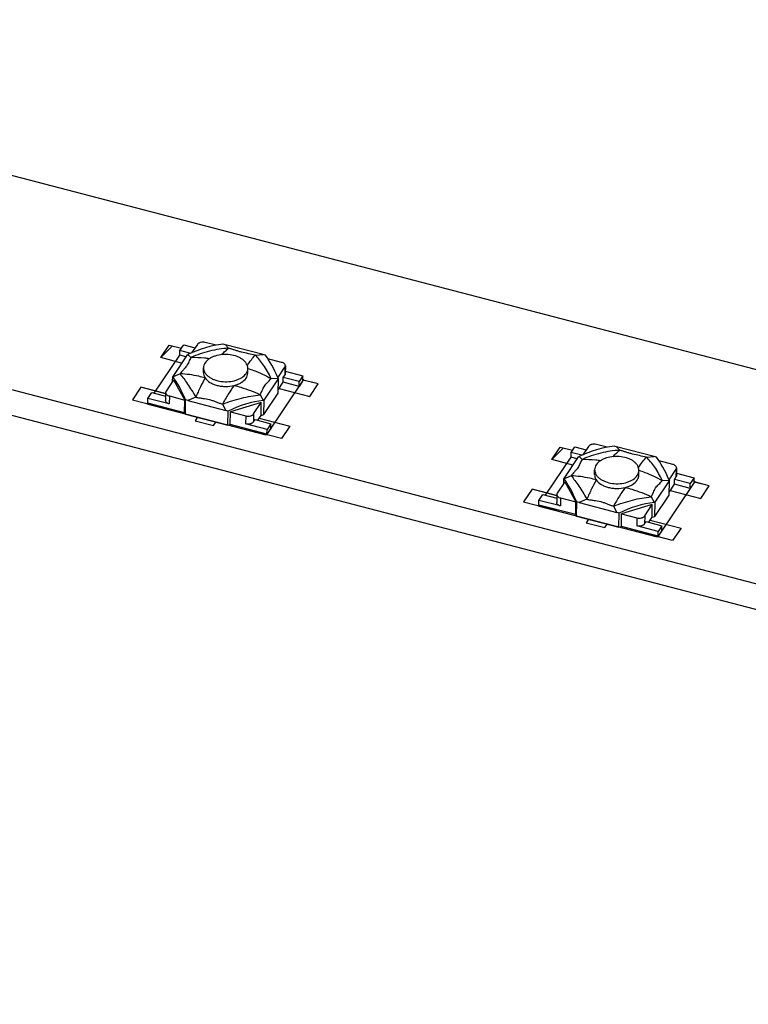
# Model space of a CAD drawing. Header units: millimetres. Extents: x 0 to 420, y 0 to 297.
# Tile 16 of 29: x 308 to 326, y 209 to 234. Entities that reach past the tile are written whole.
import ezdxf

# ---------------------------------------------------------------- set-up
doc = ezdxf.new("R2010")
doc.units = ezdxf.units.MM
doc.header["$LTSCALE"] = 23.1
doc.layers.get('0').update_dxf_attribs({"linetype": 'CONTINUOUS'})
doc.layers.add('02___PRT_ALL_AXES', color=7, linetype='CONTINUOUS')
doc.layers.add('03___PRT_ALL_CURVES', color=7, linetype='CONTINUOUS')

msp = doc.modelspace()

# ---------------------------------------------------------------- linework, layer by layer
at = {"color": 7, "linetype": 'CONTINUOUS'}
for p, q in [((366.814, 214.462), (292.799, 233.778)), ((289.764, 229.249), (363.779, 209.934)), ((289.755, 228.618), (363.771, 209.303)), ((311.831, 225.554), (311.926, 225.696)), ((311.926, 225.696), (312.209, 225.622)), ((312.265, 225.705), (312.122, 225.493)), ((312.73, 225.684), (312.46, 225.754)), ((313.041, 225.611), (312.959, 225.697)), ((313.898, 225.452), (312.959, 225.697)), ((312.008, 225.443), (311.651, 224.911)), ((311.829, 225.436), (311.831, 225.554)), ((311.977, 225.397), (311.829, 225.436)), ((312.101, 225.484), (311.831, 225.554)), ((312.008, 225.443), (312.031, 225.454)), ((312.104, 225.378), (312.031, 225.454)), ((313.702, 225.439), (313.898, 225.452)), ((314.357, 225.259), (314.017, 225.348)), ((314.45, 225.172), (314.447, 224.975)), ((311.833, 224.974), (311.659, 224.899)), ((314.264, 224.877), (314.439, 225.138)), ((314.398, 224.884), (314.436, 224.941)), ((314.439, 225.138), (314.436, 224.941)), ((314.448, 225.037), (314.886, 224.923)), ((314.886, 224.923), (314.791, 224.782)), ((314.885, 224.805), (314.886, 224.923)), ((311.675, 224.826), (311.487, 224.545)), ((311.649, 224.787), (311.651, 224.911)), ((311.659, 224.899), (311.651, 224.911)), ((311.675, 224.826), (311.95, 224.324)), ((313.919, 224.319), (314.276, 224.851)), ((314.095, 224.858), (314.267, 224.87)), ((314.267, 224.87), (314.276, 224.851)), ((314.271, 224.496), (314.276, 224.851)), ((314.272, 224.58), (314.396, 224.766)), ((314.396, 224.766), (314.398, 224.884)), ((314.79, 224.663), (314.396, 224.766)), ((314.791, 224.782), (314.398, 224.884)), ((314.885, 224.805), (314.79, 224.663)), ((314.79, 224.663), (314.791, 224.782)), ((311.034, 224.365), (311.129, 224.507)), ((311.129, 224.507), (311.474, 224.417)), ((311.476, 224.511), (311.473, 224.314)), ((313.824, 224.455), (313.896, 224.316)), ((313.914, 223.964), (314.271, 224.496)), ((311.032, 224.247), (311.034, 224.365)), ((311.945, 224.009), (311.032, 224.247)), ((311.566, 224.227), (311.034, 224.365)), ((311.569, 224.424), (311.566, 224.227)), ((311.569, 224.424), (311.95, 224.324)), ((311.945, 224.009), (311.95, 224.324)), ((311.966, 223.97), (311.971, 224.325)), ((312.225, 224.394), (312.029, 224.31)), ((312.029, 224.31), (312.968, 224.065)), ((312.887, 224.221), (312.968, 224.065)), ((313.85, 224.259), (313.085, 224.028)), ((313.661, 223.977), (313.85, 224.259)), ((313.845, 223.943), (313.85, 224.259)), ((313.919, 224.319), (313.896, 224.316)), ((313.914, 223.964), (313.919, 224.319)), ((311.945, 224.009), (311.966, 223.97)), ((311.966, 223.97), (313.021, 223.695)), ((313.021, 223.695), (313.026, 224.049)), ((313.08, 223.713), (313.085, 224.028)), ((313.085, 224.028), (313.465, 223.929)), ((313.661, 223.977), (313.658, 223.78)), ((313.762, 223.82), (313.845, 223.943)), ((313.845, 223.943), (313.914, 223.964)), ((313.021, 223.695), (313.08, 223.713)), ((313.993, 223.475), (313.08, 223.713)), ((313.465, 223.929), (313.463, 223.732)), ((313.995, 223.593), (313.463, 223.732)), ((313.658, 223.78), (313.696, 223.837)), ((313.696, 223.837), (314.09, 223.734)), ((314.09, 223.734), (313.995, 223.593)), ((314.088, 223.616), (314.09, 223.734)), ((314.088, 223.616), (313.993, 223.475)), ((313.993, 223.475), (313.995, 223.593)), ((322.445, 223.148), (322.175, 223.219)), ((321.544, 222.901), (321.545, 223.019)), ((321.545, 223.019), (321.64, 223.161)), ((321.815, 222.949), (321.545, 223.019)), ((321.64, 223.161), (321.923, 223.087)), ((321.979, 223.17), (321.837, 222.958)), ((322.756, 223.076), (322.673, 223.162)), ((323.612, 222.917), (322.673, 223.162)), ((321.722, 222.908), (321.366, 222.375)), ((321.692, 222.862), (321.544, 222.901)), ((321.722, 222.908), (321.745, 222.919)), ((321.818, 222.843), (321.745, 222.919)), ((323.417, 222.903), (323.612, 222.917)), ((324.071, 222.724), (323.732, 222.813)), ((323.979, 222.342), (324.153, 222.603)), ((324.153, 222.603), (324.151, 222.406)), ((324.165, 222.637), (324.162, 222.44)), ((324.163, 222.502), (324.601, 222.388)), ((321.39, 222.291), (321.202, 222.01)), ((321.364, 222.252), (321.366, 222.375)), ((321.374, 222.364), (321.366, 222.375)), ((321.548, 222.439), (321.374, 222.364)), ((321.39, 222.291), (321.664, 221.789)), ((323.634, 221.784), (323.99, 222.316)), ((323.809, 222.323), (323.982, 222.335)), ((323.982, 222.335), (323.99, 222.316)), ((323.985, 221.961), (323.99, 222.316)), ((323.987, 222.045), (324.111, 222.231)), ((324.111, 222.231), (324.113, 222.349)), ((324.504, 222.128), (324.111, 222.231)), ((324.113, 222.349), (324.151, 222.406)), ((324.506, 222.246), (324.113, 222.349)), ((324.599, 222.27), (324.504, 222.128)), ((324.504, 222.128), (324.506, 222.246)), ((324.601, 222.388), (324.506, 222.246)), ((324.599, 222.27), (324.601, 222.388)), ((320.747, 221.712), (320.749, 221.83)), ((320.749, 221.83), (320.843, 221.972)), ((321.281, 221.691), (320.749, 221.83)), ((320.843, 221.972), (321.189, 221.882)), ((321.19, 221.976), (321.188, 221.778)), ((321.283, 221.889), (321.281, 221.691)), ((321.283, 221.889), (321.664, 221.789)), ((321.66, 221.474), (321.664, 221.789)), ((321.681, 221.435), (321.686, 221.789)), ((321.94, 221.859), (321.744, 221.775)), ((321.744, 221.775), (322.683, 221.53)), ((323.539, 221.919), (323.611, 221.781)), ((323.634, 221.784), (323.611, 221.781)), ((323.629, 221.429), (323.985, 221.961)), ((323.629, 221.429), (323.634, 221.784)), ((321.66, 221.474), (320.747, 221.712)), ((322.601, 221.686), (322.683, 221.53)), ((322.736, 221.16), (322.741, 221.514)), ((323.564, 221.723), (322.799, 221.493)), ((323.376, 221.442), (323.564, 221.723)), ((323.56, 221.408), (323.564, 221.723)), ((321.66, 221.474), (321.681, 221.435)), ((321.681, 221.435), (322.736, 221.16)), ((322.795, 221.178), (322.799, 221.493)), ((322.799, 221.493), (323.18, 221.394)), ((323.18, 221.394), (323.177, 221.197)), ((323.376, 221.442), (323.373, 221.245)), ((323.373, 221.245), (323.411, 221.302)), ((323.411, 221.302), (323.804, 221.199)), ((323.477, 221.285), (323.56, 221.408)), ((323.56, 221.408), (323.629, 221.429)), ((322.736, 221.16), (322.795, 221.178)), ((323.708, 220.939), (322.795, 221.178)), ((323.709, 221.058), (323.177, 221.197)), ((323.802, 221.081), (323.708, 220.939)), ((323.708, 220.939), (323.709, 221.058)), ((323.804, 221.199), (323.709, 221.058)), ((323.802, 221.081), (323.804, 221.199))]:
    msp.add_line(p, q, dxfattribs=at)
at = {"color": 4, "linetype": 'CONTINUOUS'}
for p, q in [((311.355, 225.377), (311.563, 225.688)), ((311.563, 225.688), (311.867, 225.609)), ((311.873, 225.242), (311.355, 225.377)), ((315.264, 224.723), (314.889, 224.82)), ((315.055, 224.411), (315.264, 224.723)), ((310.862, 224.641), (310.653, 224.33)), ((311.468, 224.483), (310.862, 224.641)), ((314.292, 224.61), (315.055, 224.411)), ((310.653, 224.33), (311.486, 224.112)), ((311.486, 224.112), (311.495, 224.126)), ((312.263, 223.893), (312.206, 223.808)), ((312.206, 223.808), (312.668, 223.687)), ((312.668, 223.687), (312.725, 223.772)), ((313.799, 223.874), (314.562, 223.675)), ((313.521, 223.581), (313.531, 223.595)), ((314.354, 223.364), (313.521, 223.581)), ((314.562, 223.675), (314.354, 223.364)), ((321.069, 222.842), (321.278, 223.153)), ((321.278, 223.153), (321.582, 223.074)), ((321.587, 222.707), (321.069, 222.842)), ((324.979, 222.187), (324.603, 222.285)), ((320.576, 222.106), (320.367, 221.795)), ((321.183, 221.947), (320.576, 222.106)), ((324.007, 222.075), (324.77, 221.876)), ((324.77, 221.876), (324.979, 222.187)), ((320.367, 221.795), (321.2, 221.577)), ((321.2, 221.577), (321.21, 221.591)), ((321.977, 221.358), (321.92, 221.273)), ((321.92, 221.273), (322.383, 221.152)), ((323.514, 221.339), (324.277, 221.14)), ((322.383, 221.152), (322.44, 221.237)), ((323.236, 221.046), (323.245, 221.06)), ((324.068, 220.829), (323.236, 221.046)), ((324.277, 221.14), (324.068, 220.829))]:
    msp.add_line(p, q, dxfattribs=at)
at = {"color": 2, "linetype": 'CONTINUOUS'}
for p, q in [((311.355, 225.377), (311.645, 225.667)), ((321.069, 222.842), (321.359, 223.132))]:
    msp.add_line(p, q, dxfattribs=at)
at = {"color": 7, "linetype": 'CONTINUOUS'}
for centre, major_axis, ratio, start_param, end_param in [((312.458, 223.613), (1.919, 1.607), 0.716684, 0.831193, 1.22235), ((312.265, 223.813), (3.253, -0.659), 0.600278, 1.478624, 1.496688), ((314.534, 223.221), (3.139, -1.764), 0.510101, 2.027894, 2.045957), ((314.077, 223.19), (-0.477, 2.472), 0.261556, -0.8752, -0.484042), ((311.795, 222.623), (-0.488, 2.507), 0.254193, -0.875241, -0.484083), ((311.336, 222.426), (3.253, -0.659), 0.600278, 1.478624, 1.496688), ((313.414, 222.2), (1.914, 1.663), 0.698167, 0.808271, 1.199429), ((313.604, 221.834), (3.139, -1.764), 0.510101, 2.027894, 2.045957), ((322.173, 221.077), (1.919, 1.607), 0.716684, 0.831193, 1.22235), ((321.98, 221.278), (3.253, -0.659), 0.600278, 1.478624, 1.496688), ((324.248, 220.686), (3.139, -1.764), 0.510101, 2.027894, 2.045957), ((323.791, 220.655), (-0.477, 2.472), 0.261556, -0.8752, -0.484042), ((321.51, 220.088), (-0.488, 2.507), 0.254193, -0.875241, -0.484083), ((321.051, 219.891), (3.253, -0.659), 0.600278, 1.478624, 1.496688), ((323.128, 219.665), (1.914, 1.663), 0.698167, 0.808271, 1.199429), ((323.319, 219.299), (3.139, -1.764), 0.510101, 2.027894, 2.045957)]:
    msp.add_ellipse(centre, major_axis=major_axis, ratio=ratio, start_param=start_param, end_param=end_param, dxfattribs=at)
for points, knots in [([(312.46, 225.754), (312.442, 225.759), (312.403, 225.764), (312.355, 225.758), (312.32, 225.747), (312.291, 225.733), (312.273, 225.717), (312.265, 225.705)], [0, 0, 0, 0, 0.273022, 0.545222, 0.673443, 0.792885, 1, 1, 1, 1]), ([(313.041, 225.611), (312.882, 225.603), (312.56, 225.555), (312.253, 225.446), (312.104, 225.378)], [0, 0, 0, 0, 0.492105, 1, 1, 1, 1]), ([(312.868, 225.451), (312.896, 225.482), (312.951, 225.538), (313.011, 225.589), (313.041, 225.611)], [0, 0, 0, 0, 0.524963, 1, 1, 1, 1]), ([(313.702, 225.439), (313.645, 225.452), (313.531, 225.476), (313.388, 225.505), (313.279, 225.537), (313.2, 225.562), (313.121, 225.588), (313.068, 225.604), (313.041, 225.611)], [0, 0, 0, 0, 0.256975, 0.513419, 0.636713, 0.757015, 0.877479, 1, 1, 1, 1]), ([(313.505, 225.178), (313.537, 225.228), (313.598, 225.319), (313.668, 225.403), (313.702, 225.439)], [0, 0, 0, 0, 0.540964, 1, 1, 1, 1]), ([(314.095, 224.858), (314.067, 224.918), (314.009, 225.032), (313.914, 225.189), (313.813, 225.324), (313.74, 225.403), (313.702, 225.439)], [0, 0, 0, 0, 0.280843, 0.541531, 0.781261, 1, 1, 1, 1]), ([(311.999, 225.176), (311.987, 225.158), (311.96, 225.124), (311.902, 225.059), (311.859, 225.009), (311.833, 224.974)], [0, 0, 0, 0, 0.243514, 0.498599, 1, 1, 1, 1]), ([(312.104, 225.378), (312.094, 225.361), (312.076, 225.328), (312.052, 225.277), (312.029, 225.225), (312.01, 225.192), (311.999, 225.176)], [0, 0, 0, 0, 0.253361, 0.49847, 0.743031, 1, 1, 1, 1]), ([(312.559, 225.349), (312.521, 225.354), (312.37, 225.374), (312.217, 225.381), (312.104, 225.378)], [0, 0, 0, 0, 0.254365, 1, 1, 1, 1]), ([(314.45, 225.172), (314.45, 225.181), (314.445, 225.201), (314.425, 225.227), (314.394, 225.247), (314.37, 225.256), (314.357, 225.259)], [0, 0, 0, 0, 0.204581, 0.434271, 0.700331, 1, 1, 1, 1]), ([(314.439, 225.138), (314.442, 225.143), (314.448, 225.154), (314.45, 225.166), (314.45, 225.172)], [0, 0, 0, 0, 0.513369, 1, 1, 1, 1]), ([(311.833, 224.974), (311.865, 224.936), (311.929, 224.853), (312.024, 224.717), (312.125, 224.562), (312.191, 224.452), (312.225, 224.394)], [0, 0, 0, 0, 0.20988, 0.447944, 0.712133, 1, 1, 1, 1]), ([(312.458, 224.873), (312.405, 224.888), (312.201, 224.94), (311.99, 224.968), (311.833, 224.974)], [0, 0, 0, 0, 0.257501, 1, 1, 1, 1]), ([(312.415, 225.007), (312.415, 224.984), (312.422, 224.936), (312.444, 224.893), (312.458, 224.873)], [0, 0, 0, 0, 0.484998, 1, 1, 1, 1]), ([(313.474, 224.866), (313.487, 224.885), (313.507, 224.925), (313.515, 224.969), (313.515, 224.991)], [0, 0, 0, 0, 0.513392, 1, 1, 1, 1]), ([(313.517, 225.111), (313.566, 225.095), (313.765, 225.026), (313.956, 224.936), (314.095, 224.858)], [0, 0, 0, 0, 0.246237, 1, 1, 1, 1]), ([(314.447, 224.975), (314.447, 224.969), (314.445, 224.957), (314.44, 224.946), (314.436, 224.941)], [0, 0, 0, 0, 0.486631, 1, 1, 1, 1]), ([(312.458, 224.873), (312.416, 224.8), (312.333, 224.643), (312.261, 224.48), (312.225, 224.394)], [0, 0, 0, 0, 0.472544, 1, 1, 1, 1]), ([(312.458, 224.873), (312.488, 224.828), (312.556, 224.77), (312.662, 224.717), (312.757, 224.685), (312.86, 224.665), (313.002, 224.656), (313.109, 224.668), (313.178, 224.685)], [0, 0, 0, 0, 0.208541, 0.328553, 0.45703, 0.591557, 0.729168, 1, 1, 1, 1]), ([(313.178, 224.685), (313.126, 224.615), (313.024, 224.464), (312.932, 224.306), (312.887, 224.221)], [0, 0, 0, 0, 0.474997, 1, 1, 1, 1]), ([(313.178, 224.685), (313.21, 224.693), (313.271, 224.713), (313.377, 224.765), (313.444, 224.822), (313.474, 224.866)], [0, 0, 0, 0, 0.281981, 0.544628, 1, 1, 1, 1]), ([(313.178, 224.685), (313.233, 224.672), (313.454, 224.612), (313.669, 224.529), (313.824, 224.455)], [0, 0, 0, 0, 0.247038, 1, 1, 1, 1]), ([(313.929, 224.672), (313.941, 224.689), (313.967, 224.721), (314.011, 224.765), (314.055, 224.81), (314.082, 224.842), (314.095, 224.858)], [0, 0, 0, 0, 0.247569, 0.499501, 0.751218, 1, 1, 1, 1]), ([(311.487, 224.545), (311.484, 224.54), (311.478, 224.529), (311.476, 224.517), (311.476, 224.511)], [0, 0, 0, 0, 0.513369, 1, 1, 1, 1]), ([(311.476, 224.511), (311.476, 224.501), (311.481, 224.481), (311.501, 224.456), (311.531, 224.436), (311.556, 224.427), (311.569, 224.424)], [0, 0, 0, 0, 0.204581, 0.434271, 0.700331, 1, 1, 1, 1]), ([(312.887, 224.221), (313.041, 224.281), (313.349, 224.38), (313.668, 224.438), (313.824, 224.455)], [0, 0, 0, 0, 0.513211, 1, 1, 1, 1]), ([(313.824, 224.455), (313.834, 224.472), (313.852, 224.508), (313.876, 224.564), (313.899, 224.619), (313.918, 224.655), (313.929, 224.672)], [0, 0, 0, 0, 0.250194, 0.499834, 0.749457, 1, 1, 1, 1]), ([(311.566, 224.227), (311.553, 224.23), (311.529, 224.239), (311.498, 224.259), (311.478, 224.284), (311.473, 224.304), (311.473, 224.314)], [0, 0, 0, 0, 0.299669, 0.565729, 0.795419, 1, 1, 1, 1]), ([(312.225, 224.394), (312.254, 224.388), (312.311, 224.377), (312.426, 224.36), (312.541, 224.345), (312.65, 224.309), (312.728, 224.278), (312.807, 224.248), (312.86, 224.23), (312.887, 224.221)], [0, 0, 0, 0, 0.126689, 0.25419, 0.507919, 0.631792, 0.754118, 0.876525, 1, 1, 1, 1]), ([(313.465, 223.929), (313.484, 223.924), (313.523, 223.919), (313.571, 223.924), (313.606, 223.936), (313.635, 223.95), (313.653, 223.965), (313.661, 223.977)], [0, 0, 0, 0, 0.273022, 0.545222, 0.673443, 0.792885, 1, 1, 1, 1]), ([(313.658, 223.78), (313.65, 223.768), (313.632, 223.753), (313.603, 223.738), (313.568, 223.727), (313.52, 223.722), (313.481, 223.727), (313.463, 223.732)], [0, 0, 0, 0, 0.207115, 0.326557, 0.454778, 0.726978, 1, 1, 1, 1]), ([(322.175, 223.219), (322.156, 223.224), (322.117, 223.228), (322.07, 223.223), (322.034, 223.212), (322.006, 223.198), (321.987, 223.182), (321.979, 223.17)], [0, 0, 0, 0, 0.273022, 0.545222, 0.673443, 0.792885, 1, 1, 1, 1]), ([(322.756, 223.076), (322.597, 223.068), (322.275, 223.019), (321.968, 222.911), (321.818, 222.843)], [0, 0, 0, 0, 0.492105, 1, 1, 1, 1]), ([(322.583, 222.916), (322.611, 222.947), (322.666, 223.003), (322.726, 223.054), (322.756, 223.076)], [0, 0, 0, 0, 0.524963, 1, 1, 1, 1]), ([(323.417, 222.903), (323.36, 222.917), (323.245, 222.941), (323.103, 222.97), (322.993, 223.002), (322.914, 223.027), (322.836, 223.053), (322.782, 223.068), (322.756, 223.076)], [0, 0, 0, 0, 0.256975, 0.513419, 0.636713, 0.757015, 0.877479, 1, 1, 1, 1]), ([(321.818, 222.843), (321.809, 222.826), (321.79, 222.793), (321.766, 222.742), (321.743, 222.69), (321.724, 222.657), (321.713, 222.641)], [0, 0, 0, 0, 0.253361, 0.49847, 0.743031, 1, 1, 1, 1]), ([(322.273, 222.813), (322.235, 222.819), (322.084, 222.839), (321.932, 222.845), (321.818, 222.843)], [0, 0, 0, 0, 0.254365, 1, 1, 1, 1]), ([(323.22, 222.643), (323.251, 222.693), (323.312, 222.783), (323.382, 222.867), (323.417, 222.903)], [0, 0, 0, 0, 0.540964, 1, 1, 1, 1]), ([(323.809, 222.323), (323.781, 222.383), (323.724, 222.497), (323.629, 222.653), (323.528, 222.789), (323.454, 222.868), (323.417, 222.903)], [0, 0, 0, 0, 0.280843, 0.541531, 0.781261, 1, 1, 1, 1]), ([(324.165, 222.637), (324.165, 222.646), (324.16, 222.666), (324.139, 222.691), (324.109, 222.712), (324.085, 222.72), (324.071, 222.724)], [0, 0, 0, 0, 0.204581, 0.434271, 0.700331, 1, 1, 1, 1]), ([(321.713, 222.641), (321.701, 222.623), (321.675, 222.589), (321.617, 222.524), (321.574, 222.474), (321.548, 222.439)], [0, 0, 0, 0, 0.243514, 0.498599, 1, 1, 1, 1]), ([(323.231, 222.576), (323.281, 222.56), (323.479, 222.491), (323.671, 222.401), (323.809, 222.323)], [0, 0, 0, 0, 0.246237, 1, 1, 1, 1]), ([(324.153, 222.603), (324.157, 222.608), (324.162, 222.619), (324.164, 222.631), (324.165, 222.637)], [0, 0, 0, 0, 0.513369, 1, 1, 1, 1]), ([(321.548, 222.439), (321.579, 222.401), (321.643, 222.318), (321.739, 222.182), (321.839, 222.027), (321.906, 221.917), (321.94, 221.859)], [0, 0, 0, 0, 0.20988, 0.447944, 0.712133, 1, 1, 1, 1]), ([(322.172, 222.338), (322.12, 222.353), (321.915, 222.405), (321.704, 222.433), (321.548, 222.439)], [0, 0, 0, 0, 0.257501, 1, 1, 1, 1]), ([(322.172, 222.338), (322.13, 222.265), (322.048, 222.108), (321.976, 221.945), (321.94, 221.859)], [0, 0, 0, 0, 0.472544, 1, 1, 1, 1]), ([(322.13, 222.472), (322.129, 222.449), (322.137, 222.401), (322.158, 222.358), (322.172, 222.338)], [0, 0, 0, 0, 0.484998, 1, 1, 1, 1]), ([(322.172, 222.338), (322.202, 222.293), (322.27, 222.235), (322.377, 222.181), (322.472, 222.15), (322.575, 222.13), (322.716, 222.121), (322.824, 222.133), (322.892, 222.15)], [0, 0, 0, 0, 0.208541, 0.328553, 0.45703, 0.591557, 0.729168, 1, 1, 1, 1]), ([(322.892, 222.15), (322.925, 222.158), (322.986, 222.178), (323.092, 222.23), (323.159, 222.287), (323.188, 222.331)], [0, 0, 0, 0, 0.281981, 0.544628, 1, 1, 1, 1]), ([(323.188, 222.331), (323.201, 222.35), (323.221, 222.39), (323.229, 222.434), (323.23, 222.456)], [0, 0, 0, 0, 0.513392, 1, 1, 1, 1]), ([(323.644, 222.137), (323.655, 222.154), (323.682, 222.186), (323.726, 222.23), (323.77, 222.275), (323.797, 222.307), (323.809, 222.323)], [0, 0, 0, 0, 0.247569, 0.499501, 0.751218, 1, 1, 1, 1]), ([(324.162, 222.44), (324.162, 222.434), (324.16, 222.422), (324.154, 222.411), (324.151, 222.406)], [0, 0, 0, 0, 0.486631, 1, 1, 1, 1]), ([(321.202, 222.01), (321.198, 222.004), (321.192, 221.994), (321.19, 221.981), (321.19, 221.976)], [0, 0, 0, 0, 0.513369, 1, 1, 1, 1]), ([(322.892, 222.15), (322.841, 222.08), (322.738, 221.929), (322.647, 221.771), (322.601, 221.686)], [0, 0, 0, 0, 0.474997, 1, 1, 1, 1]), ([(322.892, 222.15), (322.947, 222.137), (323.169, 222.077), (323.383, 221.994), (323.539, 221.919)], [0, 0, 0, 0, 0.247038, 1, 1, 1, 1]), ([(323.539, 221.919), (323.549, 221.937), (323.567, 221.973), (323.591, 222.028), (323.613, 222.084), (323.633, 222.12), (323.644, 222.137)], [0, 0, 0, 0, 0.250194, 0.499834, 0.749457, 1, 1, 1, 1]), ([(321.281, 221.691), (321.267, 221.695), (321.243, 221.704), (321.213, 221.724), (321.192, 221.749), (321.187, 221.769), (321.188, 221.778)], [0, 0, 0, 0, 0.299669, 0.565729, 0.795419, 1, 1, 1, 1]), ([(321.19, 221.976), (321.19, 221.966), (321.195, 221.946), (321.215, 221.921), (321.246, 221.901), (321.27, 221.892), (321.283, 221.889)], [0, 0, 0, 0, 0.204581, 0.434271, 0.700331, 1, 1, 1, 1]), ([(321.94, 221.859), (321.968, 221.853), (322.025, 221.842), (322.14, 221.825), (322.255, 221.81), (322.364, 221.774), (322.443, 221.743), (322.521, 221.712), (322.574, 221.694), (322.601, 221.686)], [0, 0, 0, 0, 0.126689, 0.25419, 0.507919, 0.631792, 0.754118, 0.876525, 1, 1, 1, 1]), ([(322.601, 221.686), (322.756, 221.746), (323.064, 221.845), (323.382, 221.903), (323.539, 221.919)], [0, 0, 0, 0, 0.513211, 1, 1, 1, 1]), ([(323.18, 221.394), (323.199, 221.389), (323.237, 221.384), (323.285, 221.389), (323.32, 221.4), (323.349, 221.415), (323.368, 221.43), (323.376, 221.442)], [0, 0, 0, 0, 0.273022, 0.545222, 0.673443, 0.792885, 1, 1, 1, 1]), ([(323.373, 221.245), (323.365, 221.233), (323.347, 221.217), (323.318, 221.203), (323.282, 221.192), (323.235, 221.187), (323.196, 221.192), (323.177, 221.197)], [0, 0, 0, 0, 0.207115, 0.326557, 0.454778, 0.726978, 1, 1, 1, 1])]:
    msp.add_open_spline(points, degree=3, knots=knots, dxfattribs=at)
at = {"layer": '02___PRT_ALL_AXES', "color": 7, "linetype": 'CONTINUOUS'}
for p, q in [((312.415, 225.007), (312.417, 225.125)), ((313.515, 224.991), (313.517, 225.11)), ((322.13, 222.471), (322.131, 222.59)), ((323.23, 222.456), (323.231, 222.574))]:
    msp.add_line(p, q, dxfattribs=at)
for points, knots in [([(313.517, 225.11), (313.517, 225.129), (313.512, 225.169), (313.487, 225.227), (313.447, 225.281), (313.393, 225.33), (313.327, 225.372), (313.222, 225.419), (313.074, 225.455), (312.888, 225.459), (312.737, 225.431), (312.629, 225.389), (312.54, 225.34), (312.484, 225.289), (312.458, 225.25)], [0, 0, 0, 0, 0.045886, 0.093882, 0.145621, 0.202021, 0.263312, 0.329158, 0.470948, 0.618622, 0.761488, 0.828188, 0.890459, 1, 1, 1, 1]), ([(312.458, 225.25), (312.445, 225.231), (312.425, 225.191), (312.417, 225.146), (312.417, 225.125)], [0, 0, 0, 0, 0.51346, 1, 1, 1, 1]), ([(312.417, 225.125), (312.417, 225.105), (312.422, 225.065), (312.446, 225.007), (312.486, 224.953), (312.54, 224.905), (312.606, 224.862), (312.711, 224.815), (312.86, 224.78), (313.045, 224.775), (313.196, 224.803), (313.305, 224.845), (313.394, 224.895), (313.45, 224.946), (313.476, 224.984)], [0, 0, 0, 0, 0.045886, 0.093882, 0.145621, 0.202021, 0.263312, 0.329158, 0.470948, 0.618622, 0.761488, 0.828188, 0.890459, 1, 1, 1, 1]), ([(313.476, 224.984), (313.488, 225.003), (313.509, 225.043), (313.516, 225.088), (313.517, 225.11)], [0, 0, 0, 0, 0.51346, 1, 1, 1, 1]), ([(323.231, 222.574), (323.231, 222.594), (323.226, 222.634), (323.202, 222.692), (323.162, 222.746), (323.108, 222.795), (323.042, 222.837), (322.937, 222.884), (322.788, 222.92), (322.603, 222.924), (322.452, 222.896), (322.343, 222.854), (322.254, 222.805), (322.198, 222.754), (322.172, 222.715)], [0, 0, 0, 0, 0.045886, 0.093882, 0.145621, 0.202021, 0.263312, 0.329158, 0.470948, 0.618622, 0.761488, 0.828188, 0.890459, 1, 1, 1, 1]), ([(322.172, 222.715), (322.16, 222.696), (322.139, 222.656), (322.132, 222.611), (322.131, 222.59)], [0, 0, 0, 0, 0.51346, 1, 1, 1, 1]), ([(322.131, 222.59), (322.131, 222.57), (322.136, 222.53), (322.161, 222.472), (322.201, 222.418), (322.255, 222.37), (322.321, 222.327), (322.426, 222.28), (322.574, 222.244), (322.76, 222.24), (322.911, 222.268), (323.019, 222.31), (323.108, 222.36), (323.164, 222.41), (323.19, 222.449)], [0, 0, 0, 0, 0.045886, 0.093882, 0.145621, 0.202021, 0.263312, 0.329158, 0.470948, 0.618622, 0.761488, 0.828188, 0.890459, 1, 1, 1, 1]), ([(323.19, 222.449), (323.203, 222.468), (323.223, 222.508), (323.231, 222.553), (323.231, 222.574)], [0, 0, 0, 0, 0.51346, 1, 1, 1, 1])]:
    msp.add_open_spline(points, degree=3, knots=knots, dxfattribs=at)
at = {"layer": '03___PRT_ALL_CURVES', "color": 4, "linetype": 'CONTINUOUS'}
for p, q in [((311.355, 225.377), (311.563, 225.688)), ((311.563, 225.688), (311.867, 225.609)), ((311.195, 224.49), (311.829, 225.436)), ((311.873, 225.242), (311.355, 225.377)), ((314.904, 224.833), (313.974, 223.446)), ((314.885, 224.838), (314.904, 224.833)), ((315.264, 224.723), (314.885, 224.821)), ((315.055, 224.411), (315.264, 224.723)), ((310.862, 224.641), (310.653, 224.33)), ((311.475, 224.481), (310.862, 224.641)), ((314.292, 224.61), (315.055, 224.411)), ((310.653, 224.33), (311.486, 224.112)), ((311.014, 224.219), (311.032, 224.247)), ((313.974, 223.446), (311.014, 224.219)), ((311.486, 224.112), (311.495, 224.126)), ((312.263, 223.893), (312.206, 223.808)), ((312.206, 223.808), (312.668, 223.687)), ((312.668, 223.687), (312.725, 223.772)), ((313.799, 223.874), (314.562, 223.675)), ((313.521, 223.581), (313.531, 223.595)), ((314.354, 223.364), (313.521, 223.581)), ((314.562, 223.675), (314.354, 223.364)), ((321.069, 222.842), (321.278, 223.153)), ((321.278, 223.153), (321.582, 223.074)), ((320.91, 221.955), (321.544, 222.901)), ((321.587, 222.707), (321.069, 222.842)), ((324.618, 222.298), (323.689, 220.911)), ((324.979, 222.187), (324.599, 222.286)), ((324.6, 222.303), (324.618, 222.298)), ((320.576, 222.106), (320.367, 221.795)), ((321.19, 221.946), (320.576, 222.106)), ((324.007, 222.075), (324.77, 221.876)), ((324.77, 221.876), (324.979, 222.187)), ((320.367, 221.795), (321.2, 221.577)), ((320.728, 221.684), (320.747, 221.712)), ((323.689, 220.911), (320.728, 221.684)), ((321.2, 221.577), (321.21, 221.591)), ((321.977, 221.358), (321.92, 221.273)), ((321.92, 221.273), (322.383, 221.152)), ((323.514, 221.339), (324.277, 221.14)), ((322.383, 221.152), (322.44, 221.237)), ((323.236, 221.046), (323.245, 221.06)), ((324.068, 220.829), (323.236, 221.046)), ((324.277, 221.14), (324.068, 220.829))]:
    msp.add_line(p, q, dxfattribs=at)

doc.saveas('drawing.dxf')
